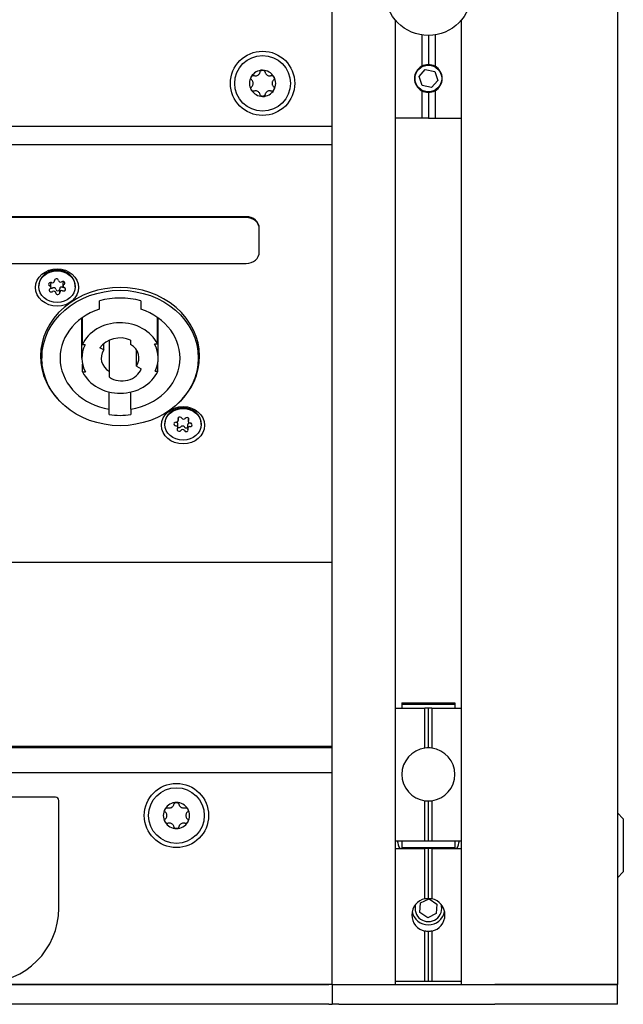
# Model space of a CAD drawing. Extents: x 1246 to 4096, y 1025 to 3267.
# Tile 15 of 44: x 2253 to 2344, y 1689 to 1838. Entities that reach past the tile are written whole.
import ezdxf

# ---------------------------------------------------------------- set-up
doc = ezdxf.new("R2010")
doc.units = 0
doc.layers.add('KF_VIDA_L_REAR', color=7, linetype='CONTINUOUS')

# ---------------------------------------------------------------- blocks, each defined once
blk = doc.blocks.new('KF_VIDA_L_REAR')
at = {"layer": 'KF_VIDA_L_REAR'}
for p, q in [((62, 3), (62, 1072)), ((105, 1072), (105, 3)), ((71.5, 148.6), (71.5, 3)), ((81.5, 3), (81.5, 148.6)), ((75.5, 146.33), (75.5, 141.6)), ((76.5, 146.25), (76.5, 141.88)), ((77.5, 146.33), (77.5, 141.6)), ((75.09, 140.04), (76.04, 141.12)), ((75.55, 138.67), (75.09, 140.04)), ((76.04, 141.12), (77.45, 140.83)), ((77.45, 140.83), (77.91, 139.46)), ((76.96, 138.38), (75.55, 138.67)), ((77.91, 139.46), (76.96, 138.38)), ((75.5, 137.9), (75.5, 133.75)), ((76.5, 137.62), (76.5, 133.75)), ((77.5, 137.9), (77.5, 133.75)), ((62, 132.52), (-62, 132.52)), ((75.5, 133.75), (71.5, 133.75)), ((76.5, 133.75), (75.5, 133.75)), ((76.5, 133.75), (77.5, 133.75)), ((77.5, 133.75), (81.5, 133.75)), ((62, 129.76), (-62, 129.76)), ((49, 118.89), (-49, 118.89)), ((49, 118.76), (-49, 118.76)), ((51, 117.03), (51, 117.16)), ((51, 113.57), (51, 117.03)), ((-49, 111.83), (49, 111.83)), ((19.58, 108.23), (19.58, 108.78)), ((20.1, 109.19), (20.1, 109.28)), ((21.42, 108.42), (21.42, 108.97)), ((17.75, 108.32), (17.75, 108.45)), ((20.9, 107.46), (20.9, 108.01)), ((23.25, 108.32), (23.25, 108.45)), ((26.88, 104.91), (26.88, 106.19)), ((33.12, 106.19), (33.12, 104.91)), ((24.25, 97.56), (24.25, 103.61)), ((24.29, 103.64), (24.29, 99.53)), ((35.65, 99.66), (35.65, 103.68)), ((35.75, 97.56), (35.75, 103.61)), ((27.53, 98.79), (27.53, 99.7)), ((28.4, 95.51), (28.4, 100.25)), ((31.6, 100.25), (31.6, 99.6)), ((35.65, 99.66), (35.21, 99.66)), ((18.2, 98.81), (18.2, 97.56)), ((24.72, 99.53), (24.29, 99.53)), ((27.53, 98.79), (26.97, 99.07)), ((32.47, 96.32), (32.47, 98.79)), ((41.8, 98.81), (41.8, 97.56)), ((24.35, 95.45), (24.35, 96.63)), ((35.71, 95.58), (35.71, 96.97)), ((24.35, 95.45), (24.79, 95.45)), ((28.4, 94.67), (28.4, 95.51)), ((32.47, 96.32), (33.2, 95.95)), ((35.28, 95.58), (35.71, 95.58)), ((28.35, 89.85), (28.35, 92.42)), ((31.65, 89.85), (31.65, 92.42)), ((28.35, 89.01), (28.35, 89.85)), ((31.65, 89.85), (31.65, 89.01)), ((38.79, 88.13), (38.79, 88.53)), ((40.3, 88.01), (40.3, 88.5)), ((36.75, 87.54), (36.75, 87.66)), ((38.7, 87.07), (38.7, 87.62)), ((40.21, 86.95), (40.21, 87.5)), ((42.25, 87.54), (42.25, 87.66)), ((62, 66.7), (-62, 66.7)), ((71.5, 44.7), (75.99, 44.7)), ((72.5, 45.5), (72.5, 45.33)), ((72.5, 45.5), (80.5, 45.5)), ((72.5, 45.33), (72.5, 44.7)), ((72.5, 45.33), (80.5, 45.33)), ((75.99, 38.67), (75.99, 44.7)), ((76.5, 44.7), (75.99, 44.7)), ((76.5, 38.7), (76.5, 44.7)), ((77.01, 44.7), (76.5, 44.7)), ((77.01, 44.7), (77.01, 38.67)), ((77.01, 44.7), (81.5, 44.7)), ((80.5, 45.5), (80.5, 45.33)), ((80.5, 45.33), (80.5, 44.7)), ((-62, 38.98), (62, 38.98)), ((-62, 38.75), (62, 38.75)), ((-62, 35), (62, 35)), ((20.25, 31.25), (12.25, 31.25)), ((20.75, 14.5), (20.75, 30.75)), ((75.99, 24.7), (75.99, 30.73)), ((76.5, 24.7), (76.5, 30.7)), ((77.01, 30.73), (77.01, 24.7)), ((105.9, 28), (105, 28.9)), ((105.9, 28), (105.9, 20)), ((71.5, 24.7), (75.99, 24.7)), ((72.5, 24.59), (72.5, 24.7)), ((72.5, 24.59), (72.5, 23.67)), ((75.99, 24.7), (76.5, 24.7)), ((76.5, 24.7), (77.01, 24.7)), ((77.01, 24.7), (81.5, 24.7)), ((80.5, 24.59), (80.5, 24.7)), ((80.5, 24.59), (80.5, 23.67)), ((71.5, 23.5), (75.99, 23.5)), ((72.5, 23.67), (72.5, 23.5)), ((72.5, 23.67), (80.5, 23.67)), ((75.99, 15.95), (75.99, 23.5)), ((76.5, 23.5), (75.99, 23.5)), ((76.5, 16), (76.5, 23.5)), ((77.01, 23.5), (76.5, 23.5)), ((77.01, 23.5), (77.01, 15.95)), ((77.01, 23.5), (81.5, 23.5)), ((80.5, 23.67), (80.5, 23.5)), ((105.9, 20), (105, 19.1)), ((75.2, 13.87), (75.3, 15.31)), ((75.3, 15.31), (76.6, 15.94)), ((76.6, 15.94), (77.8, 15.13)), ((77.8, 15.13), (77.7, 13.69)), ((76.4, 13.06), (75.2, 13.87)), ((77.7, 13.69), (76.4, 13.06)), ((75.99, 3.5), (75.99, 11.05)), ((76.5, 3.5), (76.5, 11)), ((77.01, 11.05), (77.01, 3.5)), ((-61.5, 3), (61.5, 3)), ((61.5, 3), (-61.5, 3)), ((62, 3), (61.5, 3)), ((62, 3), (63, 3)), ((62, 3), (62, 0)), ((62, 3), (63, 3)), ((63, 3), (86.5, 3)), ((63, 3), (70.5, 3)), ((71.5, 3.5), (75.99, 3.5)), ((75.99, 3.5), (76.5, 3.5)), ((76.5, 3.5), (77.01, 3.5)), ((77.01, 3.5), (81.5, 3.5)), ((82.5, 3), (86.5, 3)), ((86.5, 3), (105, 3)), ((105, 3), (86.5, 3)), ((105, 0), (105, 3)), ((61.5, 0), (-61.5, 0)), ((61.5, 0), (62, 0)), ((105, 0), (86.5, 0)), ((63, 0), (62, 0)), ((63, 0), (86.5, 0))]:
    blk.add_line(p, q, dxfattribs=at)
for centre, radius in [((76.5, 152.75), 6.5), ((51.5, 139.02), 4.85), ((51.5, 139.02), 4.2), ((76.5, 139.75), 2.01), ((38.5, 28.5), 4.85), ((38.5, 28.5), 4.2)]:
    blk.add_circle(centre, radius, dxfattribs=at)
for centre, radius, start, end in [((76.5, 139.75), 2.1, 118.4369, 241.5631), ((76.5, 139.75), 2.1, 90.9342, 118.4369), ((76.5, 139.75), 2.1, 61.5631, 89.0658), ((76.5, 139.75), 2.1, 298.4369, 61.5631), ((51.5, 139.02), 1.98, 150, 210), ((51.5, 139.02), 1.98, 90, 150), ((51.5, 139.02), 1.97, 30, 90), ((51.5, 139.02), 1.98, 330, 30), ((51.5, 139.02), 1.97, 210, 270), ((51.5, 139.02), 1.98, 270, 330), ((76.5, 139.75), 2.1, 241.5631, 269.0658), ((76.5, 139.75), 2.1, 270.9342, 298.4369), ((76.5, 34.7), 4, 97.3252, 262.6748), ((76.5, 34.7), 4, 90, 97.3252), ((76.5, 34.7), 4, 82.6748, 90), ((76.5, 34.7), 4, 277.3252, 82.6748), ((20.25, 30.75), 0.5, 0, 90), ((38.5, 28.5), 1.98, 90, 150), ((38.5, 28.5), 1.97, 30, 90), ((76.5, 34.7), 4, 262.6748, 270), ((76.5, 34.7), 4, 270, 277.3252), ((38.5, 28.5), 1.98, 150, 210), ((38.5, 28.5), 1.98, 330, 30), ((38.5, 28.5), 1.97, 210, 270), ((38.5, 28.5), 1.98, 270, 330), ((76.5, 25.5), 4.75, 189.696, 204.9011), ((76.5, 25.5), 4.75, 335.0989, 350.304), ((76.5, 13.5), 2.5, 101.771, 258.229), ((76.5, 14.5), 2.01, 162.4316, 17.5684), ((76.5, 13.5), 2.5, 281.771, 78.229), ((9.5, 14.5), 11.25, 270, 0), ((76.5, 14.5), 2.5, 191.537, 348.463)]:
    blk.add_arc(centre, radius, start, end, dxfattribs=at)
for centre, major_axis, start_param, end_param in [((49, 117.16), (2, 0), 0, 1.570796), ((49, 117.03), (2, 0), 0, 1.570796), ((49, 113.57), (2, 0), 4.712389, 6.283185), ((20.5, 108.45), (-2.75, 0), 3.141593, 6.283185), ((30, 97.81), (-12, 0), 2.36749, 7.057288), ((19.53, 108.71), (-0.307, 0), 4.281537, 7.42313), ((19.28, 108.78), (0.307, 0), 0, 0.826143), ((19.79, 109.19), (0.307, 0), 4.281537, 6.375932), ((20.4, 109.24), (-0.307, 0), 3.23434, 6.375932), ((21.01, 109.29), (-0.307, 0), 0.092747, 2.187142), ((21.37, 108.86), (0.307, 0), 5.328735, 8.470327), ((21.72, 108.42), (-0.307, 0), 5.328735, 7.42313), ((21.72, 108.97), (-0.307, 0), 5.740348, 6.283185), ((19.63, 107.79), (-0.307, 0), 5.328735, 8.470327), ((19.28, 108.23), (0.307, 0), 5.328735, 7.42313), ((19.63, 108.34), (0.307, 0), 4.407835, 5.328735), ((19.99, 107.91), (0.307, 0), 0.092747, 2.187142), ((19.99, 107.36), (0.307, 0), 0.092747, 2.187142), ((20.6, 107.96), (-0.307, 0), 0.092747, 3.010381), ((20.6, 107.41), (0.307, 0), 3.23434, 6.375932), ((21.21, 107.46), (-0.307, 0), 4.281537, 6.375932), ((21.21, 108.01), (-0.307, 0), 4.281537, 6.283185), ((21.47, 108.49), (0.307, 0), 4.281537, 4.870621), ((21.47, 107.94), (0.307, 0), 4.281537, 7.42313), ((30, 97.56), (10.45, 0), 1.267107, 1.874486), ((30, 97.56), (-9.05, 0), 5.064922, 7.670651), ((30, 97.56), (9.05, 0), 4.89572, 7.501449), ((30, 109.66), (-9.05, 0), 0.881768, 0.88239), ((30, 97.56), (-6.15, 0), 3.54787, 5.902627), ((30, 109.66), (-9.05, 0), 2.259203, 2.259824), ((30, 98.81), (-11.8, 0), 6.157107, 6.283185), ((30, 97.56), (3.5, 0), 1.096016, 2.617994), ((30, 97.56), (2.85, 0), 5.759587, 7.257901), ((30, 97.56), (5.75, 0), 5.874637, 6.71959), ((30, 98.81), (11.8, 0), 0, 0.126079), ((30, 98.81), (-12, 0), 0.048131, 0.198858), ((30, 97.56), (-5.75, 0), 5.874637, 6.71959), ((30, 97.56), (-2.85, 0), 5.759587, 7.257901), ((30, 98.81), (12, 0), 6.084327, 6.235054), ((30, 97.56), (6.15, 0), 3.54787, 5.902627), ((30.28, 96.76), (3.07, 0), 4.051576, 5.97321), ((39.5, 87.66), (-2.75, 0), 3.141593, 6.283185), ((30, 97.56), (-10, 0), 1.405038, 1.736554), ((38.44, 87.6), (-0.307, 0), 4.644777, 7.78637), ((38.48, 88.13), (0.307, 0), 4.644777, 6.739172), ((38.4, 87.62), (0.307, 0), 0, 1.186257), ((39.03, 88.37), (-0.307, 0), 3.597579, 6.739172), ((39.58, 88.6), (0.307, 0), 3.597579, 5.691974), ((40.09, 88.3), (0.307, 0), 5.691974, 8.833567), ((40.52, 87.5), (-0.307, 0), 4.817472, 6.283185), ((40.6, 88.01), (-0.307, 0), 5.691974, 7.78637), ((40.56, 87.48), (0.307, 0), 4.644777, 7.78637), ((38.4, 87.07), (0.307, 0), 5.691974, 7.78637), ((38.91, 86.78), (-0.307, 0), 5.691974, 8.833567), ((38.91, 87.33), (0.307, 0), 3.990861, 5.691974), ((39.42, 87.03), (0.307, 0), 0.455987, 2.550382), ((39.42, 86.48), (-0.307, 0), 3.597579, 5.691974), ((39.97, 87.26), (0.307, 0), 3.597579, 5.632475), ((39.97, 86.71), (0.307, 0), 3.597579, 6.739172), ((40.52, 86.95), (-0.307, 0), 4.644777, 6.739172)]:
    blk.add_ellipse(centre, major_axis=major_axis, ratio=0.866025, start_param=start_param, end_param=end_param, dxfattribs=at)
for centre, major_axis in [((20.5, 108.2), (-3.25, 0)), ((20.5, 108.32), (-2.75, 0)), ((30, 97.56), (-11.8, 0)), ((39.5, 87.41), (-3.25, 0)), ((39.5, 87.54), (2.75, 0))]:
    blk.add_ellipse(centre, major_axis=major_axis, ratio=0.866025, dxfattribs=at)
for points, knots in [([(49.86, 139.52), (49.82, 139.56), (49.79, 139.61), (49.74, 139.71), (49.73, 139.77), (49.74, 139.9), (49.76, 139.96), (49.79, 140.01)], [0.02105829, 0.02105829, 0.02105829, 0.02105829, 0.03895374, 0.03895374, 0.05689242, 0.05689242, 0.0748311, 0.0748311, 0.0748311, 0.0748311]), ([(49.79, 140.01), (49.82, 140.06), (49.86, 140.11), (49.96, 140.17), (50.02, 140.19), (50.13, 140.21), (50.19, 140.2), (50.24, 140.19)], [0.0748311, 0.0748311, 0.0748311, 0.0748311, 0.09276978, 0.09276978, 0.11070846, 0.11070846, 0.12860391, 0.12860391, 0.12860391, 0.12860391]), ([(50.24, 140.19), (50.3, 140.17), (50.35, 140.16), (50.46, 140.16), (50.53, 140.16), (50.66, 140.19), (50.73, 140.22), (50.85, 140.29), (50.9, 140.33), (51, 140.43), (51.04, 140.49), (51.09, 140.59), (51.1, 140.64), (51.12, 140.69)], [0.0316524, 0.0316524, 0.0316524, 0.0316524, 0.0483408, 0.0483408, 0.0683806, 0.0683806, 0.0884204, 0.0884204, 0.1084603, 0.1084603, 0.1285001, 0.1285001, 0.1451885, 0.1451885, 0.1451885, 0.1451885]), ([(51.12, 140.69), (51.13, 140.75), (51.15, 140.8), (51.22, 140.89), (51.27, 140.93), (51.38, 140.98), (51.44, 141), (51.5, 141)], [0.0210583, 0.0210583, 0.0210583, 0.0210583, 0.03895374, 0.03895374, 0.05689242, 0.05689242, 0.0748311, 0.0748311, 0.0748311, 0.0748311]), ([(51.5, 141), (51.56, 141), (51.62, 140.98), (51.73, 140.93), (51.78, 140.89), (51.85, 140.8), (51.87, 140.75), (51.88, 140.69)], [0.0748311, 0.0748311, 0.0748311, 0.0748311, 0.09276978, 0.09276978, 0.11070846, 0.11070846, 0.12860391, 0.12860391, 0.12860391, 0.12860391]), ([(51.88, 140.69), (51.9, 140.64), (51.91, 140.59), (51.96, 140.49), (52, 140.43), (52.1, 140.33), (52.15, 140.29), (52.27, 140.22), (52.34, 140.19), (52.47, 140.16), (52.54, 140.16), (52.65, 140.16), (52.7, 140.17), (52.76, 140.19)], [0.0316524, 0.0316524, 0.0316524, 0.0316524, 0.0483408, 0.0483408, 0.0683806, 0.0683806, 0.0884204, 0.0884204, 0.1084603, 0.1084603, 0.1285001, 0.1285001, 0.1451885, 0.1451885, 0.1451885, 0.1451885]), ([(52.76, 140.19), (52.81, 140.2), (52.87, 140.21), (52.98, 140.19), (53.04, 140.17), (53.14, 140.11), (53.18, 140.06), (53.21, 140.01)], [0.02105829, 0.02105829, 0.02105829, 0.02105829, 0.03895374, 0.03895374, 0.05689242, 0.05689242, 0.0748311, 0.0748311, 0.0748311, 0.0748311]), ([(53.21, 140.01), (53.24, 139.96), (53.26, 139.9), (53.27, 139.77), (53.26, 139.71), (53.21, 139.61), (53.18, 139.56), (53.14, 139.52)], [0.0748311, 0.0748311, 0.0748311, 0.0748311, 0.09276978, 0.09276978, 0.11070846, 0.11070846, 0.12860391, 0.12860391, 0.12860391, 0.12860391]), ([(49.79, 138.03), (49.76, 138.08), (49.74, 138.15), (49.73, 138.27), (49.74, 138.33), (49.79, 138.43), (49.82, 138.48), (49.86, 138.52)], [0.0748311, 0.0748311, 0.0748311, 0.0748311, 0.09276978, 0.09276978, 0.11070846, 0.11070846, 0.12860391, 0.12860391, 0.12860391, 0.12860391]), ([(49.86, 138.52), (49.9, 138.55), (49.93, 138.59), (50, 138.69), (50.03, 138.75), (50.07, 138.88), (50.08, 138.95), (50.08, 139.09), (50.07, 139.16), (50.03, 139.29), (50, 139.35), (49.93, 139.45), (49.9, 139.49), (49.86, 139.52)], [0.0316524, 0.0316524, 0.0316524, 0.0316524, 0.0483408, 0.0483408, 0.0683806, 0.0683806, 0.0884204, 0.0884204, 0.1084603, 0.1084603, 0.1285001, 0.1285001, 0.1451885, 0.1451885, 0.1451885, 0.1451885]), ([(53.14, 139.52), (53.1, 139.49), (53.07, 139.45), (53, 139.35), (52.97, 139.29), (52.93, 139.16), (52.92, 139.09), (52.92, 138.95), (52.93, 138.88), (52.97, 138.75), (53, 138.69), (53.07, 138.59), (53.1, 138.55), (53.14, 138.52)], [0.0316524, 0.0316524, 0.0316524, 0.0316524, 0.0483408, 0.0483408, 0.0683806, 0.0683806, 0.0884204, 0.0884204, 0.1084603, 0.1084603, 0.1285001, 0.1285001, 0.1451885, 0.1451885, 0.1451885, 0.1451885]), ([(53.14, 138.52), (53.18, 138.48), (53.21, 138.43), (53.26, 138.33), (53.27, 138.27), (53.26, 138.15), (53.24, 138.08), (53.21, 138.03)], [0.02105829, 0.02105829, 0.02105829, 0.02105829, 0.03895374, 0.03895374, 0.05689242, 0.05689242, 0.0748311, 0.0748311, 0.0748311, 0.0748311]), ([(50.24, 137.85), (50.19, 137.84), (50.13, 137.83), (50.02, 137.85), (49.96, 137.87), (49.86, 137.93), (49.82, 137.98), (49.79, 138.03)], [0.02105829, 0.02105829, 0.02105829, 0.02105829, 0.03895374, 0.03895374, 0.05689242, 0.05689242, 0.0748311, 0.0748311, 0.0748311, 0.0748311]), ([(51.12, 137.35), (51.1, 137.4), (51.09, 137.45), (51.04, 137.55), (51, 137.61), (50.9, 137.71), (50.85, 137.75), (50.73, 137.82), (50.66, 137.85), (50.53, 137.88), (50.46, 137.88), (50.35, 137.88), (50.3, 137.87), (50.24, 137.85)], [0.0316524, 0.0316524, 0.0316524, 0.0316524, 0.0483408, 0.0483408, 0.0683806, 0.0683806, 0.0884204, 0.0884204, 0.1084603, 0.1084603, 0.1285001, 0.1285001, 0.1451885, 0.1451885, 0.1451885, 0.1451885]), ([(51.5, 137.05), (51.44, 137.05), (51.38, 137.06), (51.27, 137.11), (51.22, 137.15), (51.15, 137.24), (51.13, 137.29), (51.12, 137.35)], [0.0748311, 0.0748311, 0.0748311, 0.0748311, 0.09276978, 0.09276978, 0.11070846, 0.11070846, 0.12860391, 0.12860391, 0.12860391, 0.12860391]), ([(51.88, 137.35), (51.87, 137.29), (51.85, 137.24), (51.78, 137.15), (51.73, 137.11), (51.62, 137.06), (51.56, 137.05), (51.5, 137.05)], [0.02105829, 0.02105829, 0.02105829, 0.02105829, 0.03895374, 0.03895374, 0.05689242, 0.05689242, 0.0748311, 0.0748311, 0.0748311, 0.0748311]), ([(52.76, 137.85), (52.7, 137.87), (52.65, 137.88), (52.54, 137.88), (52.47, 137.88), (52.34, 137.85), (52.27, 137.82), (52.15, 137.75), (52.1, 137.71), (52, 137.61), (51.96, 137.55), (51.91, 137.45), (51.9, 137.4), (51.88, 137.35)], [0.0316524, 0.0316524, 0.0316524, 0.0316524, 0.0483408, 0.0483408, 0.0683806, 0.0683806, 0.0884204, 0.0884204, 0.1084603, 0.1084603, 0.1285001, 0.1285001, 0.1451885, 0.1451885, 0.1451885, 0.1451885]), ([(53.21, 138.03), (53.18, 137.98), (53.14, 137.93), (53.04, 137.87), (52.98, 137.85), (52.87, 137.83), (52.81, 137.84), (52.76, 137.85)], [0.0748311, 0.0748311, 0.0748311, 0.0748311, 0.09276978, 0.09276978, 0.11070846, 0.11070846, 0.12860391, 0.12860391, 0.12860391, 0.12860391]), ([(37.24, 29.67), (37.3, 29.65), (37.35, 29.64), (37.46, 29.64), (37.53, 29.64), (37.66, 29.67), (37.73, 29.7), (37.85, 29.77), (37.9, 29.81), (38, 29.91), (38.04, 29.97), (38.09, 30.07), (38.1, 30.12), (38.12, 30.17)], [0.0316524, 0.0316524, 0.0316524, 0.0316524, 0.0483408, 0.0483408, 0.0683806, 0.0683806, 0.0884204, 0.0884204, 0.1084603, 0.1084603, 0.1285001, 0.1285001, 0.1451885, 0.1451885, 0.1451885, 0.1451885]), ([(38.12, 30.17), (38.13, 30.23), (38.15, 30.28), (38.22, 30.37), (38.27, 30.41), (38.38, 30.46), (38.44, 30.47), (38.5, 30.47)], [0.0210583, 0.0210583, 0.0210583, 0.0210583, 0.03895374, 0.03895374, 0.05689242, 0.05689242, 0.0748311, 0.0748311, 0.0748311, 0.0748311]), ([(38.5, 30.47), (38.56, 30.47), (38.62, 30.46), (38.73, 30.41), (38.78, 30.37), (38.85, 30.28), (38.87, 30.23), (38.88, 30.17)], [0.0748311, 0.0748311, 0.0748311, 0.0748311, 0.09276978, 0.09276978, 0.11070846, 0.11070846, 0.12860391, 0.12860391, 0.12860391, 0.12860391]), ([(38.88, 30.17), (38.9, 30.12), (38.91, 30.07), (38.96, 29.97), (39, 29.91), (39.1, 29.81), (39.15, 29.77), (39.27, 29.7), (39.34, 29.67), (39.47, 29.64), (39.54, 29.64), (39.65, 29.64), (39.7, 29.65), (39.76, 29.67)], [0.0316524, 0.0316524, 0.0316524, 0.0316524, 0.0483408, 0.0483408, 0.0683806, 0.0683806, 0.0884204, 0.0884204, 0.1084603, 0.1084603, 0.1285001, 0.1285001, 0.1451885, 0.1451885, 0.1451885, 0.1451885]), ([(36.86, 29), (36.82, 29.04), (36.79, 29.09), (36.74, 29.19), (36.73, 29.25), (36.74, 29.37), (36.76, 29.44), (36.79, 29.49)], [0.02105829, 0.02105829, 0.02105829, 0.02105829, 0.03895374, 0.03895374, 0.05689242, 0.05689242, 0.0748311, 0.0748311, 0.0748311, 0.0748311]), ([(36.79, 29.49), (36.82, 29.54), (36.86, 29.59), (36.96, 29.65), (37.02, 29.67), (37.13, 29.69), (37.19, 29.68), (37.24, 29.67)], [0.0748311, 0.0748311, 0.0748311, 0.0748311, 0.09276978, 0.09276978, 0.11070846, 0.11070846, 0.12860391, 0.12860391, 0.12860391, 0.12860391]), ([(36.86, 28), (36.9, 28.03), (36.93, 28.07), (37, 28.17), (37.03, 28.23), (37.07, 28.36), (37.08, 28.43), (37.08, 28.57), (37.07, 28.64), (37.03, 28.77), (37, 28.83), (36.93, 28.93), (36.9, 28.97), (36.86, 29)], [0.0316524, 0.0316524, 0.0316524, 0.0316524, 0.0483408, 0.0483408, 0.0683806, 0.0683806, 0.0884204, 0.0884204, 0.1084603, 0.1084603, 0.1285001, 0.1285001, 0.1451885, 0.1451885, 0.1451885, 0.1451885]), ([(39.76, 29.67), (39.81, 29.68), (39.87, 29.69), (39.98, 29.67), (40.04, 29.65), (40.14, 29.59), (40.18, 29.54), (40.21, 29.49)], [0.02105829, 0.02105829, 0.02105829, 0.02105829, 0.03895374, 0.03895374, 0.05689242, 0.05689242, 0.0748311, 0.0748311, 0.0748311, 0.0748311]), ([(40.14, 29), (40.1, 28.97), (40.07, 28.93), (40, 28.83), (39.97, 28.77), (39.93, 28.64), (39.92, 28.57), (39.92, 28.43), (39.93, 28.36), (39.97, 28.23), (40, 28.17), (40.07, 28.07), (40.1, 28.03), (40.14, 28)], [0.0316524, 0.0316524, 0.0316524, 0.0316524, 0.0483408, 0.0483408, 0.0683806, 0.0683806, 0.0884204, 0.0884204, 0.1084603, 0.1084603, 0.1285001, 0.1285001, 0.1451885, 0.1451885, 0.1451885, 0.1451885]), ([(40.21, 29.49), (40.24, 29.44), (40.26, 29.37), (40.27, 29.25), (40.26, 29.19), (40.21, 29.09), (40.18, 29.04), (40.14, 29)], [0.0748311, 0.0748311, 0.0748311, 0.0748311, 0.09276978, 0.09276978, 0.11070846, 0.11070846, 0.12860391, 0.12860391, 0.12860391, 0.12860391]), ([(36.79, 27.51), (36.76, 27.56), (36.74, 27.63), (36.73, 27.75), (36.74, 27.81), (36.79, 27.91), (36.82, 27.96), (36.86, 28)], [0.0748311, 0.0748311, 0.0748311, 0.0748311, 0.09276978, 0.09276978, 0.11070846, 0.11070846, 0.12860391, 0.12860391, 0.12860391, 0.12860391]), ([(37.24, 27.33), (37.19, 27.32), (37.13, 27.31), (37.02, 27.33), (36.96, 27.35), (36.86, 27.41), (36.82, 27.46), (36.79, 27.51)], [0.02105829, 0.02105829, 0.02105829, 0.02105829, 0.03895374, 0.03895374, 0.05689242, 0.05689242, 0.0748311, 0.0748311, 0.0748311, 0.0748311]), ([(38.12, 26.83), (38.1, 26.88), (38.09, 26.93), (38.04, 27.03), (38, 27.09), (37.9, 27.19), (37.85, 27.23), (37.73, 27.3), (37.66, 27.33), (37.53, 27.36), (37.46, 27.36), (37.35, 27.36), (37.3, 27.35), (37.24, 27.33)], [0.0316524, 0.0316524, 0.0316524, 0.0316524, 0.0483408, 0.0483408, 0.0683806, 0.0683806, 0.0884204, 0.0884204, 0.1084603, 0.1084603, 0.1285001, 0.1285001, 0.1451885, 0.1451885, 0.1451885, 0.1451885]), ([(38.5, 26.52), (38.44, 26.52), (38.38, 26.54), (38.27, 26.59), (38.22, 26.63), (38.15, 26.72), (38.13, 26.77), (38.12, 26.83)], [0.0748311, 0.0748311, 0.0748311, 0.0748311, 0.09276978, 0.09276978, 0.11070846, 0.11070846, 0.12860391, 0.12860391, 0.12860391, 0.12860391]), ([(38.88, 26.83), (38.87, 26.77), (38.85, 26.72), (38.78, 26.63), (38.73, 26.59), (38.62, 26.54), (38.56, 26.52), (38.5, 26.52)], [0.02105829, 0.02105829, 0.02105829, 0.02105829, 0.03895374, 0.03895374, 0.05689242, 0.05689242, 0.0748311, 0.0748311, 0.0748311, 0.0748311]), ([(39.76, 27.33), (39.7, 27.35), (39.65, 27.36), (39.54, 27.36), (39.47, 27.36), (39.34, 27.33), (39.27, 27.3), (39.15, 27.23), (39.1, 27.19), (39, 27.09), (38.96, 27.03), (38.91, 26.93), (38.9, 26.88), (38.88, 26.83)], [0.0316524, 0.0316524, 0.0316524, 0.0316524, 0.0483408, 0.0483408, 0.0683806, 0.0683806, 0.0884204, 0.0884204, 0.1084603, 0.1084603, 0.1285001, 0.1285001, 0.1451885, 0.1451885, 0.1451885, 0.1451885]), ([(40.21, 27.51), (40.18, 27.46), (40.14, 27.41), (40.04, 27.35), (39.98, 27.33), (39.87, 27.31), (39.81, 27.32), (39.76, 27.33)], [0.0748311, 0.0748311, 0.0748311, 0.0748311, 0.09276978, 0.09276978, 0.11070846, 0.11070846, 0.12860391, 0.12860391, 0.12860391, 0.12860391]), ([(40.14, 28), (40.18, 27.96), (40.21, 27.91), (40.26, 27.81), (40.27, 27.75), (40.26, 27.63), (40.24, 27.56), (40.21, 27.51)], [0.02105829, 0.02105829, 0.02105829, 0.02105829, 0.03895374, 0.03895374, 0.05689242, 0.05689242, 0.0748311, 0.0748311, 0.0748311, 0.0748311])]:
    blk.add_open_spline(points, degree=3, knots=knots, dxfattribs=at)
for points in [[(75.99, 15.95), (76.16, 15.98), (76.33, 16), (76.5, 16)], [(76.5, 16), (76.67, 16), (76.84, 15.98), (77.01, 15.95)], [(76.5, 11), (76.33, 11), (76.16, 11.02), (75.99, 11.05)], [(77.01, 11.05), (76.84, 11.02), (76.67, 11), (76.5, 11)]]:
    blk.add_open_spline(points, degree=3, dxfattribs=at)

msp = doc.modelspace()

# ---------------------------------------------------------------- block references
at = {"layer": 'KF_VIDA_L_REAR'}
msp.add_blockref('KF_VIDA_L_REAR', (2237.66, 1689.21), dxfattribs=at)

doc.saveas('drawing.dxf')
